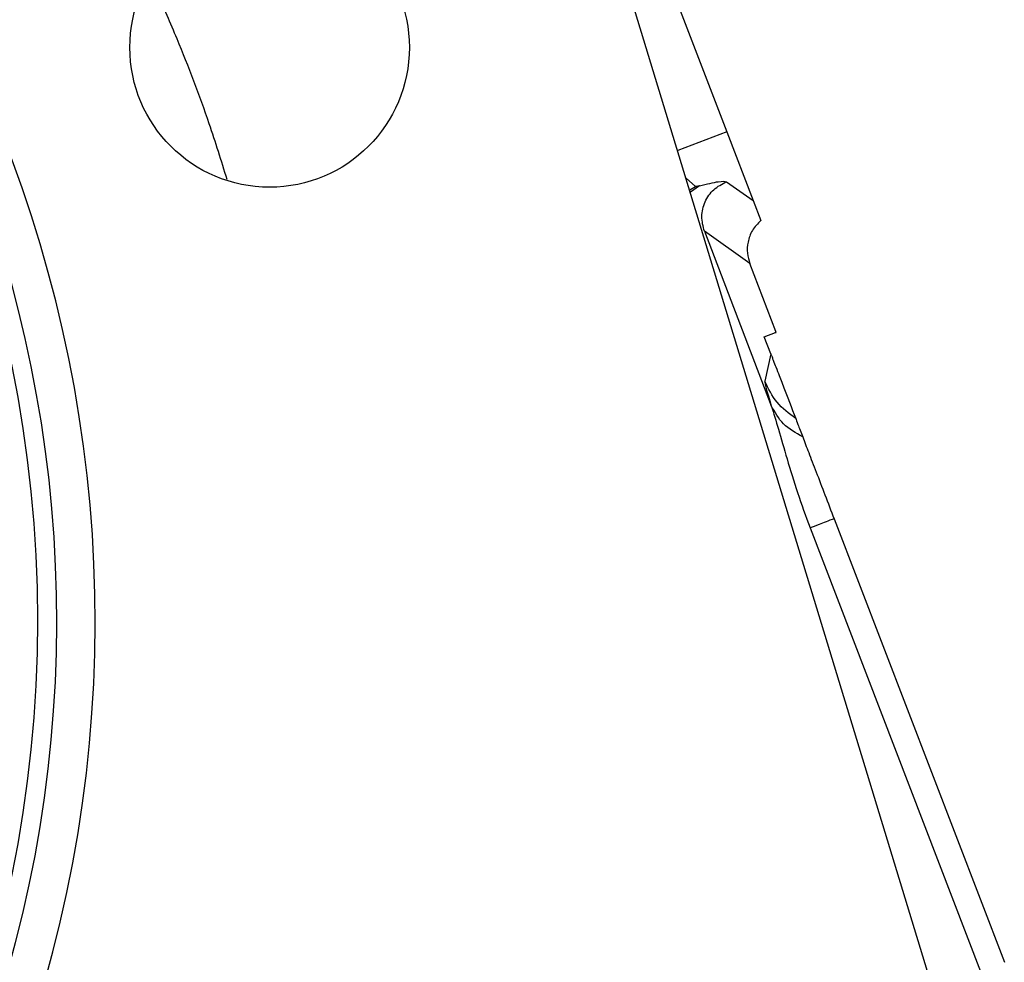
# Model space of a CAD drawing. Header units: inches. Extents: x 0.6 to 16.3, y 0.2 to 11.5.
# Tile 7 of 16: x 5.3 to 6.3, y 6.1 to 7.1. Entities that reach past the tile are written whole.
import ezdxf

# ---------------------------------------------------------------- set-up
doc = ezdxf.new("R2010")
doc.units = ezdxf.units.IN
doc.header["$MEASUREMENT"] = 0

msp = doc.modelspace()

# ---------------------------------------------------------------- linework, layer by layer
at = {"color": 7, "linetype": 'Continuous', "lineweight": 25}
for p, q in [((5.8502, 7.4235), (6.0315, 6.9511)), ((6.2409, 6.0762), (5.9155, 7.1444)), ((6.0315, 6.9511), (6.059, 6.8794)), ((6.0312, 6.8991), (6.059, 6.8794)), ((6.059, 6.8794), (6.067, 6.8586)), ((6.0082, 6.8475), (6.078, 6.6657)), ((6.0556, 6.8139), (6.0082, 6.8475)), ((6.0828, 6.7431), (6.0556, 6.8139)), ((6.0707, 6.7373), (6.0825, 6.7418)), ((6.0775, 6.7196), (6.0707, 6.7373)), ((6.0825, 6.7418), (6.0828, 6.7431)), ((6.0825, 6.7418), (6.0832, 6.7421)), ((6.0832, 6.7421), (6.0828, 6.7431)), ((6.0775, 6.7196), (6.0712, 6.6913)), ((6.1184, 6.5383), (6.2959, 6.0761)), ((6.1434, 6.5479), (6.3209, 6.0857))]:
    msp.add_line(p, q, dxfattribs=at)
at = {"color": 8, "linetype": 'Continuous', "lineweight": 25}
for p, q in [((6.0315, 6.9511), (5.9804, 6.9315)), ((5.9892, 6.9027), (5.9989, 6.8941)), ((5.9929, 6.8905), (5.9989, 6.8941)), ((6.0032, 6.8948), (5.9936, 6.8882))]:
    msp.add_line(p, q, dxfattribs=at)
at = {"color": 7, "linetype": 'Continuous', "lineweight": 25}
for centre, radius in [((3.999, 6.4419), 1.314), ((5.555, 7.039), 0.1457)]:
    msp.add_circle(centre, radius, dxfattribs=at)
for radius, start, end in [(1.374, 252.2564, 59.7436), (1.334, 252.2935, 59.7065)]:
    msp.add_arc((3.999, 6.4419), radius, start, end, dxfattribs=at)
at = {"color": 8, "linetype": 'Continuous', "lineweight": 25}
msp.add_open_spline([(5.4303, 7.1109), (5.4326, 7.1062), (5.4424, 7.0856), (5.4638, 7.0356), (5.489, 6.9706), (5.5044, 6.9211), (5.5104, 6.9017)], degree=3, knots=[0, 0, 0, 0, 0.06884, 0.305764, 0.727999, 1, 1, 1, 1], dxfattribs=at)
at = {"color": 7, "linetype": 'Continuous', "lineweight": 25}
for points, knots in [([(6.0032, 6.8948), (6.0105, 6.8966), (6.0253, 6.9002), (6.0293, 6.8994), (6.0312, 6.8991)], [0, 0, 0, 0, 0.499968, 1, 1, 1, 1]), ([(6.0032, 6.8948), (6.002, 6.8945), (5.9997, 6.8939), (5.9991, 6.894), (5.9989, 6.8941)], [0, 0, 0, 0, 0.50172, 1, 1, 1, 1]), ([(6.067, 6.8586), (6.0638, 6.8553), (6.0576, 6.8489), (6.0533, 6.8366), (6.0524, 6.8247), (6.0546, 6.8174), (6.0556, 6.8139)], [0, 0, 0, 0, 0.278518, 0.53802, 0.778509, 1, 1, 1, 1]), ([(6.0775, 6.7196), (6.0776, 6.7193), (6.0778, 6.7188), (6.0783, 6.7177), (6.0791, 6.7154), (6.0809, 6.7107), (6.0849, 6.7003), (6.094, 6.6768), (6.0992, 6.6631), (6.1034, 6.6523)], [0, 0, 0, 0, 0.0017499, 0.003655, 0.0082924, 0.0222015, 0.0717818, 0.264741, 1, 1, 1, 1]), ([(6.0712, 6.6913), (6.0713, 6.6895), (6.0716, 6.686), (6.0759, 6.6725), (6.078, 6.6657)], [0, 0, 0, 0, 0.500024, 1, 1, 1, 1]), ([(6.078, 6.6657), (6.0804, 6.6578), (6.0855, 6.6416), (6.0943, 6.61), (6.105, 6.5749), (6.1139, 6.5506), (6.1184, 6.5383)], [0, 0, 0, 0, 0.231425, 0.477377, 0.735457, 1, 1, 1, 1]), ([(6.1107, 6.6332), (6.1035, 6.6372), (6.089, 6.6453), (6.0817, 6.6589), (6.078, 6.6657)], [0, 0, 0, 0, 0.49999, 1, 1, 1, 1]), ([(6.1034, 6.6523), (6.1039, 6.6508), (6.1051, 6.6478), (6.1088, 6.638), (6.1107, 6.6332)], [0, 0, 0, 0, 0.50001, 1, 1, 1, 1]), ([(6.1107, 6.6332), (6.1127, 6.628), (6.1166, 6.6177), (6.1277, 6.5889), (6.1371, 6.5645), (6.1434, 6.5479)], [0, 0, 0, 0, 0.240065, 0.482608, 1, 1, 1, 1])]:
    msp.add_open_spline(points, degree=3, knots=knots, dxfattribs=at)
for points in [[(6.0082, 6.8475), (6.0069, 6.8526), (6.0043, 6.8628), (6.0082, 6.8784), (6.0172, 6.8918), (6.0266, 6.8966), (6.0312, 6.8991)], [(6.1034, 6.6523), (6.0964, 6.6575), (6.0825, 6.6679), (6.0749, 6.6835), (6.0712, 6.6913)], [(6.1434, 6.5479), (6.1377, 6.5457), (6.1263, 6.5413), (6.1211, 6.5393), (6.1184, 6.5383)]]:
    msp.add_open_spline(points, degree=3, dxfattribs=at)

doc.saveas('drawing.dxf')
